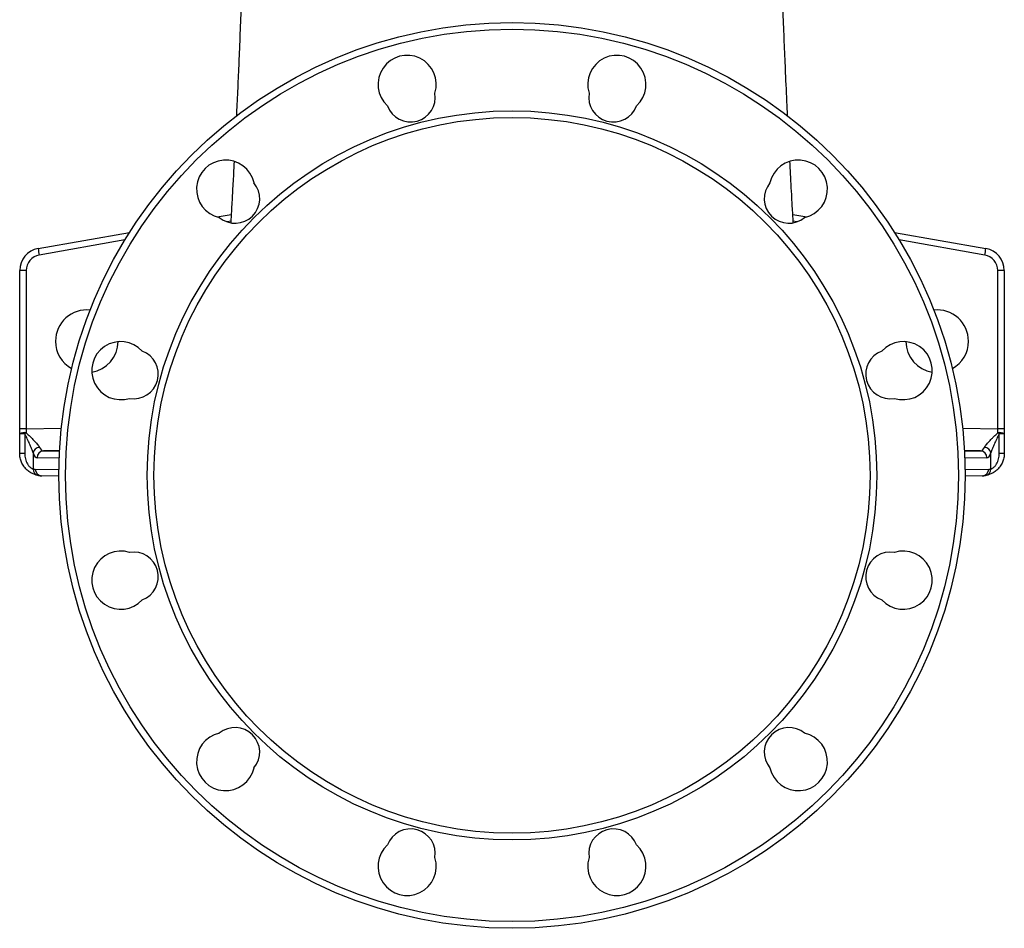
# Model space of a CAD drawing. Header units: millimetres. Extents: x 10 to 809, y 8 to 1712.
# Tile 1 of 20: x 138 to 578, y 8 to 414. Entities that reach past the tile are written whole.
import ezdxf

# ---------------------------------------------------------------- set-up
doc = ezdxf.new("R2010")
doc.units = ezdxf.units.MM

msp = doc.modelspace()

# ---------------------------------------------------------------- linework, layer by layer
at = {"color": 7, "linetype": 'Continuous', "lineweight": 25}
for p, q in [((225.99, 325.88), (232.29, 326.99)), ((483.26, 326.99), (489.57, 325.88)), ((146.04, 311.78), (186.9, 318.99)), ((528.66, 318.99), (569.51, 311.78)), ((140.73, 301.94), (137.78, 301.94)), ((137.78, 231.11), (137.78, 301.94)), ((140.73, 301.94), (140.73, 231.11)), ((574.83, 231.11), (574.83, 301.94)), ((577.78, 301.94), (574.83, 301.94)), ((577.78, 301.94), (577.78, 231.11)), ((140.73, 231.11), (137.78, 231.11)), ((137.78, 228.9), (137.78, 231.11)), ((140.08, 228.9), (137.78, 228.9)), ((137.78, 220.15), (137.78, 228.9)), ((140.08, 228.9), (140.08, 220.15)), ((577.78, 231.11), (574.83, 231.11)), ((575.48, 220.15), (575.48, 228.9)), ((577.78, 228.9), (575.48, 228.9)), ((577.78, 231.11), (577.78, 228.9)), ((577.78, 228.9), (577.78, 220.15)), ((140.08, 220.15), (137.78, 220.15)), ((143.75, 220.35), (143.75, 213.24)), ((571.81, 213.24), (571.81, 220.35)), ((577.78, 220.15), (575.48, 220.15)), ((155.28, 210.02), (147.6, 210.15)), ((567.95, 210.15), (560.28, 210.02))]:
    msp.add_line(p, q, dxfattribs=at)
at = {"color": 8, "linetype": 'Continuous', "lineweight": 25}
for p, q in [((232.12, 323.92), (230.53, 323.64)), ((485.03, 323.64), (483.44, 323.92)), ((184.78, 315.58), (146.51, 308.83)), ((569.05, 308.83), (530.78, 315.58)), ((140.73, 231.11), (156.38, 231.38)), ((559.18, 231.38), (574.83, 231.11)), ((155.58, 221.37), (148.42, 221.25)), ((148.42, 221.25), (155.57, 221.12)), ((567.13, 221.25), (559.98, 221.37)), ((559.99, 221.12), (567.13, 221.25)), ((155.43, 218.07), (145.57, 218.25)), ((569.99, 218.25), (560.13, 218.07)), ((144.75, 213.15), (155.3, 212.97)), ((560.26, 212.97), (570.81, 213.15))]:
    msp.add_line(p, q, dxfattribs=at)
at = {"color": 7, "linetype": 'Continuous', "lineweight": 25}
for radius in [202.5, 199.5, 163, 160]:
    msp.add_circle((357.78, 210.33), radius, dxfattribs=at)
for centre, radius, start, end in [((310.93, 385.16), 13, 342.421, 227.579), ((404.62, 385.16), 13, 312.421, 197.579), ((312.48, 379.36), 11, 200.2159, 9.7841), ((403.07, 379.36), 11, 170.2159, 339.7841), ((229.79, 338.31), 13, 12.421, 257.579), ((485.76, 338.31), 13, 282.421, 167.579), ((234.03, 334.07), 11, 230.2159, 39.7841), ((481.52, 334.07), 11, 140.2159, 309.7841), ((147.78, 301.94), 10, 100, 180), ((147.73, 301.94), 7, 100, 180), ((189.21, 317.12), 43.5, 187.042, 190.9831), ((526.35, 317.12), 43.5, 349.0169, 352.958), ((567.83, 301.94), 7, 0, 80), ((567.78, 301.94), 10, 0, 80), ((167.78, 270.33), 14, 83.9533, 180), ((547.78, 270.33), 14, 0, 96.0467), ((167.78, 270.33), 14, 180, 240.9956), ((182.95, 257.17), 13, 42.421, 287.579), ((167.78, 270.33), 14, 278.9787, 359.1552), ((532.61, 257.17), 13, 252.421, 137.579), ((547.78, 270.33), 14, 180.8448, 261.0213), ((547.78, 270.33), 14, 299.0044, 0), ((188.74, 255.62), 11, 260.2159, 69.7841), ((526.82, 255.62), 11, 110.2159, 279.7841), ((140.02, 224.74), 4.73, 81.4508, 118.2593), ((152.99, 213.36), 20.2, 127.4188, 129.7412), ((575.54, 224.74), 4.73, 61.7407, 98.5492), ((562.56, 213.36), 20.2, 50.2588, 52.5812), ((146.92, 219.62), 3.25, 95.9527, 167.0784), ((148.53, 218.29), 2.96, 92.0665, 180.8103), ((567.03, 218.29), 2.96, 359.1897, 87.9335), ((568.64, 219.62), 3.25, 12.9216, 84.0473), ((144.87, 220.15), 7, 260.7767, 269), ((146.68, 213.17), 2.93, 178.5992, 260.0068), ((147.7, 213.1), 2.95, 179.0388, 268.0819), ((567.85, 213.1), 2.95, 271.9181, 0.9612), ((568.87, 213.17), 2.93, 279.9932, 1.4008), ((570.68, 220.15), 7, 271, 279.2233), ((147.78, 220.15), 10, 260.7767, 269), ((567.78, 220.15), 10, 271, 279.2233), ((182.95, 163.48), 13, 72.421, 317.579), ((188.74, 165.03), 11, 290.2159, 99.7841), ((526.82, 165.03), 11, 80.2159, 249.7841), ((532.61, 163.48), 13, 222.421, 107.579), ((234.03, 86.58), 11, 320.2159, 129.7841), ((481.52, 86.58), 11, 50.2159, 219.7841), ((229.79, 82.34), 13, 102.421, 347.579), ((485.76, 82.34), 13, 192.421, 77.579), ((312.48, 41.29), 11, 350.2159, 159.7841), ((403.07, 41.29), 11, 20.2159, 189.7841), ((310.93, 35.49), 13, 132.421, 17.579), ((404.62, 35.49), 13, 162.421, 47.579)]:
    msp.add_arc(centre, radius, start, end, dxfattribs=at)
for centre, major_axis, ratio, start_param, end_param in [((140.78, 231.12), (0.05, 10), 0.005232, 1.571216, 1.742292), ((574.78, 231.12), (-0.05, 10), 0.005232, 4.540893, 4.711969), ((145.6, 231.25), (0.02, 13), 0.259227, 2.56584, 3.137413), ((148.51, 231.25), (0.08, 10), 0.342141, 2.569765, 3.141338), ((567.05, 231.25), (-0.08, 10), 0.342141, 3.141848, 3.71342), ((569.96, 231.25), (-0.02, 13), 0.259227, 3.145773, 3.717345)]:
    msp.add_ellipse(centre, major_axis=major_axis, ratio=ratio, start_param=start_param, end_param=end_param, dxfattribs=at)
for points, knots in [([(238.36, 475.48), (238.32, 471.66), (238.24, 463.77), (237.94, 451.68), (237.45, 439.07), (236.95, 426.1), (236.43, 412.79), (235.91, 400), (235.39, 387.78), (234.96, 378.32), (234.69, 372.79), (234.61, 371.04)], [0, 0, 0, 0, 0.1073674, 0.2216535, 0.3399441, 0.4623132, 0.5888563, 0.7196079, 0.8317882, 0.9468902, 1, 1, 1, 1]), ([(480.95, 370.89), (480.91, 371.9), (480.62, 377.7), (480.17, 387.78), (479.6, 401.1), (479.08, 413.87), (478.57, 426.97), (478.06, 440.11), (477.58, 452.64), (477.32, 464.28), (477.23, 471.73), (477.19, 475.39), (477.19, 475.48)], [0, 0, 0, 0, 0.03077, 0.177543, 0.297638, 0.420104, 0.544944, 0.670804, 0.790947, 0.897127, 0.997546, 1, 1, 1, 1]), ([(233.59, 350.62), (233.5, 348.8), (233.25, 343.99), (232.84, 336.61), (232.43, 329.35), (232.18, 325.1), (232.09, 323.42)], [0, 0, 0, 0, 0.192349, 0.509598, 0.806519, 1, 1, 1, 1]), ([(483.48, 323.34), (483.4, 324.54), (483.19, 328.15), (482.76, 335.88), (482.32, 343.74), (482.03, 349.32), (481.97, 350.63)], [0, 0, 0, 0, 0.138645, 0.416503, 0.862333, 1, 1, 1, 1]), ([(143.75, 220.35), (143.68, 220.65), (143.58, 220.97), (143.36, 221.62), (143.24, 221.96), (142.97, 222.64), (142.82, 223), (142.52, 223.71), (142.36, 224.07), (141.87, 225.16), (141.53, 225.89), (140.82, 227.38), (140.45, 228.14), (140.08, 228.9)], [0, 0, 0, 0, 0.125, 0.125, 0.25, 0.25, 0.375, 0.375, 0.5, 0.5, 0.75, 0.75, 1, 1, 1, 1]), ([(140.72, 229.41), (141.32, 228.82), (141.91, 228.24), (143.04, 227.09), (143.59, 226.53), (144.38, 225.69), (144.63, 225.41), (145.12, 224.86), (145.35, 224.59), (145.77, 224.07), (145.97, 223.81), (146.32, 223.31), (146.47, 223.08), (146.58, 222.85)], [0, 0, 0, 0, 0.25, 0.25, 0.5, 0.5, 0.625, 0.625, 0.75, 0.75, 0.875, 0.875, 1, 1, 1, 1]), ([(568.97, 222.85), (569.09, 223.08), (569.24, 223.31), (569.58, 223.8), (569.77, 224.05), (570.2, 224.58), (570.43, 224.85), (570.91, 225.39), (571.16, 225.67), (571.68, 226.23), (571.95, 226.51), (572.5, 227.08), (572.79, 227.37), (573.65, 228.24), (574.24, 228.82), (574.84, 229.41)], [0, 0, 0, 0, 0.125, 0.125, 0.25, 0.25, 0.375, 0.375, 0.5, 0.5, 0.625, 0.625, 0.75, 0.75, 1, 1, 1, 1]), ([(575.48, 228.9), (575.11, 228.14), (574.74, 227.39), (574.03, 225.91), (573.69, 225.17), (573.2, 224.09), (573.05, 223.73), (572.74, 223.02), (572.6, 222.66), (572.32, 221.96), (572.2, 221.63), (571.98, 220.97), (571.88, 220.65), (571.81, 220.35)], [0, 0, 0, 0, 0.25, 0.25, 0.5, 0.5, 0.625, 0.625, 0.75, 0.75, 0.875, 0.875, 1, 1, 1, 1]), ([(146.18, 210.28), (145.94, 210.32), (145.61, 210.38), (145, 210.54), (144.78, 210.61), (144.32, 210.77), (144.08, 210.86), (143.59, 211.07), (143.33, 211.19), (142.82, 211.46), (142.56, 211.61), (142.06, 211.95), (141.8, 212.13), (141.31, 212.52), (141.06, 212.74), (140.36, 213.41), (139.94, 213.91), (139.17, 215.02), (138.85, 215.6), (138.45, 216.53), (138.34, 216.84), (138.13, 217.49), (138.05, 217.82), (137.85, 218.8), (137.78, 219.47), (137.78, 220.15)], [0, 0, 0, 0, 0.125, 0.125, 0.1875, 0.1875, 0.25, 0.25, 0.3125, 0.3125, 0.375, 0.375, 0.4375, 0.4375, 0.5, 0.5, 0.625, 0.625, 0.75, 0.75, 0.8125, 0.8125, 0.875, 0.875, 1, 1, 1, 1]), ([(140.08, 220.15), (140.08, 219.33), (140.17, 218.52), (140.44, 217.33), (140.56, 216.93), (140.85, 216.16), (141.02, 215.8), (141.31, 215.27), (141.42, 215.11), (141.64, 214.79), (141.76, 214.64), (142, 214.35), (142.12, 214.22), (142.38, 213.99), (142.5, 213.88), (142.75, 213.7), (142.87, 213.63), (143.1, 213.49), (143.2, 213.44), (143.49, 213.32), (143.65, 213.27), (143.75, 213.24)], [0, 0, 0, 0, 0.25, 0.25, 0.375, 0.375, 0.5, 0.5, 0.5625, 0.5625, 0.625, 0.625, 0.6875, 0.6875, 0.75, 0.75, 0.8125, 0.8125, 0.875, 0.875, 1, 1, 1, 1]), ([(577.78, 220.15), (577.78, 219.47), (577.71, 218.8), (577.51, 217.82), (577.42, 217.49), (577.22, 216.84), (577.1, 216.52), (576.71, 215.6), (576.38, 215.01), (575.81, 214.19), (575.61, 213.93), (575.18, 213.42), (574.96, 213.19), (574.5, 212.74), (574.26, 212.53), (573.76, 212.13), (573.51, 211.95), (572.74, 211.45), (572.22, 211.18), (571.48, 210.86), (571.24, 210.77), (570.78, 210.61), (570.56, 210.55), (570.16, 210.44), (569.98, 210.4), (569.64, 210.33), (569.5, 210.3), (569.38, 210.28)], [0, 0, 0, 0, 0.125, 0.125, 0.1875, 0.1875, 0.25, 0.25, 0.375, 0.375, 0.4375, 0.4375, 0.5, 0.5, 0.5625, 0.5625, 0.625, 0.625, 0.75, 0.75, 0.8125, 0.8125, 0.875, 0.875, 0.9375, 0.9375, 1, 1, 1, 1]), ([(571.81, 213.24), (571.91, 213.27), (572.06, 213.31), (572.35, 213.44), (572.46, 213.49), (572.68, 213.62), (572.8, 213.7), (573.05, 213.88), (573.18, 213.98), (573.43, 214.22), (573.55, 214.35), (573.8, 214.63), (573.91, 214.78), (574.14, 215.1), (574.24, 215.27), (574.53, 215.78), (574.71, 216.16), (574.99, 216.92), (575.11, 217.31), (575.3, 218.1), (575.36, 218.51), (575.46, 219.33), (575.48, 219.74), (575.48, 220.15)], [0, 0, 0, 0, 0.125, 0.125, 0.1875, 0.1875, 0.25, 0.25, 0.3125, 0.3125, 0.375, 0.375, 0.4375, 0.4375, 0.5, 0.5, 0.625, 0.625, 0.75, 0.75, 0.875, 0.875, 1, 1, 1, 1])]:
    msp.add_open_spline(points, degree=3, knots=knots, dxfattribs=at)

doc.saveas('drawing.dxf')
